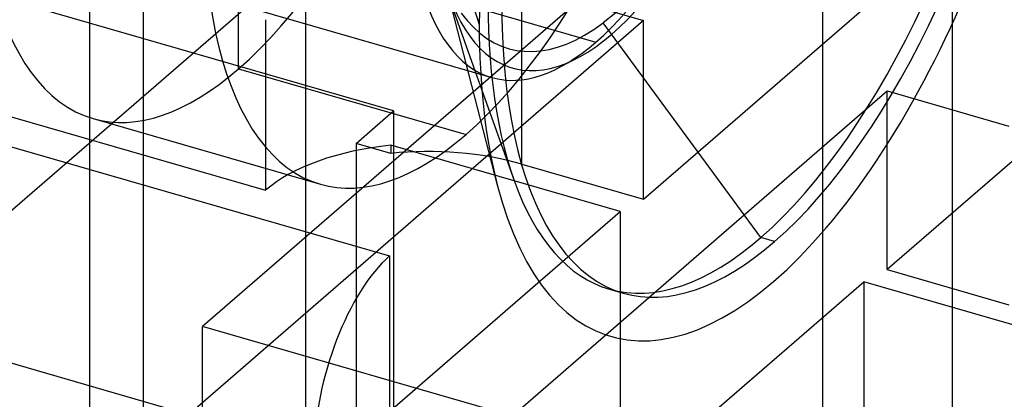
# Model space of a CAD drawing. Header units: millimetres. Extents: x -24 to 80, y -43 to 164.
# Tile 53 of 223: x 54.62 to 59.86, y -14.36 to -12.33. Entities that reach past the tile are written whole.
import ezdxf

# ---------------------------------------------------------------- set-up
doc = ezdxf.new("R2010")
doc.units = ezdxf.units.MM
doc.layers.add('MAIN-1', color=7, linetype='Continuous')
doc.layers.add('MAIN-2', color=7, linetype='Continuous')

msp = doc.modelspace()

# ---------------------------------------------------------------- linework, layer by layer
at = {"layer": 'MAIN-1'}
for p, q in [((55.2743, -39.8009), (55.2743, 118.2487)), ((56.1404, -40.0509), (56.1404, 117.9987)), ((54.9877, 114.29), (54.9877, -29.9032)), ((57.0793, -12.7099), (57.2512, -13.1907)), ((57.7595, -13.7703), (57.8333, -13.7916))]:
    msp.add_line(p, q, dxfattribs=at)
for centre, major_axis, start_param, end_param in [((58.6404, -10.9957), (0.8071, 2.7958), -2.55359, 0.000007), ((58.6404, -10.9957), (-0.8737, -3.0264), -2.509897, -0.982794), ((58.5666, -10.9745), (-0.8071, -2.7958), -2.55359, -0.54126), ((58.6404, -10.9957), (0.8071, 2.7958), 0.588003, 3.141599), ((58.6404, -10.9957), (-0.8737, -3.0264), -0.631808, 2.158799), ((58.6404, -10.9957), (-0.8737, -3.0264), -0.982794, -0.631808), ((58.5666, -10.9745), (-0.8071, -2.7958), -0.54126, 0.000007), ((58.6404, -10.9957), (0.8071, 2.7958), -3.141586, -2.55359)]:
    msp.add_ellipse(centre, major_axis=major_axis, ratio=0.433013, start_param=start_param, end_param=end_param, dxfattribs=at)
at = {"layer": 'MAIN-2'}
for p, q in [((58.8949, -1.5141), (58.8949, -16.2365)), ((59.5877, -1.7141), (59.5877, -16.4365)), ((61.1911, -7.6185), (54.2911, -13.594)), ((62.4902, -7.9935), (55.5902, -13.969)), ((57.9411, -13.2909), (60.6911, -10.9094)), ((61.9902, -11.2844), (59.2402, -13.6659)), ((56.8139, -11.5775), (57.0654, -12.3597)), ((56.6088, -12.8197), (52.4952, -11.6322)), ((55.7825, -12.5956), (55.7825, -11.9028)), ((55.7825, -11.9028), (57.6877, -12.4528)), ((56.8476, -12.0615), (57.0793, -12.7099)), ((52.0285, -12.1181), (55.9256, -13.2431)), ((55.2278, -12.0923), (57.133, -12.6423)), ((56.8725, -12.0989), (57.1615, -13.2148)), ((57.2916, -13.1034), (57.2916, -12.1508)), ((57.2916, -12.1508), (57.9411, -12.3383)), ((55.9256, -12.3338), (55.9256, -13.2431)), ((56.9694, -12.2994), (57.0006, -12.3388)), ((57.8029, -12.2898), (57.7267, -12.3513)), ((57.9411, -12.3383), (54.2911, -15.4993)), ((57.0006, -12.3388), (57.0339, -12.3744)), ((57.0339, -12.3744), (57.0693, -12.406)), ((57.6272, -12.4166), (57.6766, -12.3863)), ((57.6766, -12.3863), (57.7267, -12.3513)), ((58.5666, -13.4946), (57.7267, -12.3513)), ((57.9411, -13.2909), (57.9411, -12.3383)), ((52.5169, -12.4179), (56.5872, -13.5929)), ((57.0693, -12.406), (57.1065, -12.4335)), ((57.1065, -12.4335), (57.145, -12.4564)), ((57.5305, -12.4634), (57.5784, -12.4423)), ((57.5784, -12.4423), (57.6272, -12.4166)), ((57.145, -12.4564), (57.1843, -12.4747)), ((57.1843, -12.4747), (57.2242, -12.4882)), ((57.2242, -12.4882), (57.2648, -12.4973)), ((57.3926, -12.4997), (57.4374, -12.4921)), ((57.4374, -12.4921), (57.4834, -12.48)), ((57.4834, -12.48), (57.5305, -12.4634)), ((57.2648, -12.4973), (57.3064, -12.5023)), ((57.3064, -12.5023), (57.349, -12.5031)), ((57.349, -12.5031), (57.3926, -12.4997)), ((55.7825, -12.5956), (56.9949, -12.9456)), ((55.5902, -15.8743), (59.2402, -12.7133)), ((59.2402, -12.7133), (59.8897, -12.9008)), ((59.2402, -13.6659), (59.2402, -12.7133)), ((55.0059, -12.8609), (56.2183, -13.2109)), ((56.4088, -12.9929), (56.6088, -12.8197)), ((56.6088, -12.8197), (56.6088, -14.4219)), ((56.5938, -13.0463), (56.4088, -12.9929)), ((56.4088, -12.9929), (56.4088, -14.5951)), ((57.8161, -13.3559), (56.5938, -13.003)), ((56.5938, -13.003), (56.5938, -13.0463)), ((57.2916, -13.1034), (57.9411, -13.2909)), ((53.6911, -16.9282), (57.8161, -13.3559)), ((57.8161, -13.3559), (57.8161, -15.8674)), ((56.1872, -14.6321), (52.1169, -13.4571)), ((58.6404, -13.5159), (58.5666, -13.4946)), ((56.5872, -13.5929), (56.5872, -15.758)), ((59.2402, -13.6659), (59.8897, -13.8534)), ((54.9902, -17.3032), (59.1152, -13.7309)), ((60.3375, -14.0837), (59.1152, -13.7309)), ((59.1152, -13.7309), (59.1152, -16.2424)), ((62.5184, -15.969), (55.5902, -13.969)), ((55.5902, -15.8743), (55.5902, -13.969))]:
    msp.add_line(p, q, dxfattribs=at)
for centre, major_axis, ratio, start_param, end_param in [((55.7825, -10.1707), (-0.7766, -2.6902), 0.433013, 0.588003, 3.141599), ((55.7825, -10.1707), (-0.7766, -2.6902), 0.433013, -2.55359, 0.000007), ((56.9949, -10.5207), (0.7766, 2.6902), 0.433013, -2.55359, 0.000007), ((56.9949, -10.5207), (0.7766, 2.6902), 0.433013, 0.588003, 3.141599), ((58.5666, -10.9745), (-0.8071, -2.7958), 0.433013, 0.588003, 3.141599), ((57.6877, -10.7207), (-0.5547, -1.9215), 0.433013, 0.588003, 3.141599), ((57.6877, -10.7207), (-0.5547, -1.9215), 0.433013, -2.55359, 0.000007), ((57.7743, -10.7457), (0.5327, 1.8455), 0.433013, 2.509784, 5.300392), ((57.6877, -10.7207), (-0.5547, -1.9215), 0.433013, 0.000007, 0.588003), ((55.7825, -10.1707), (-0.7766, -2.6902), 0.433013, 0.000007, 0.588003), ((56.9949, -10.5207), (0.7766, 2.6902), 0.433013, -3.141586, -2.55359), ((56.7916, -13.4931), (1, 0), 0.5, 1.769932, 2.617994), ((56.7916, -13.5364), (1, 0), 0.5, 1.047198, 1.769932), ((58.5666, -10.9745), (-0.8071, -2.7958), 0.433013, 0.000007, 0.588003), ((56.5872, -14.2857), (0.2219, 0.7686), 0.433013, 0.588003, 2.158799)]:
    msp.add_ellipse(centre, major_axis=major_axis, ratio=ratio, start_param=start_param, end_param=end_param, dxfattribs=at)

doc.saveas('drawing.dxf')
